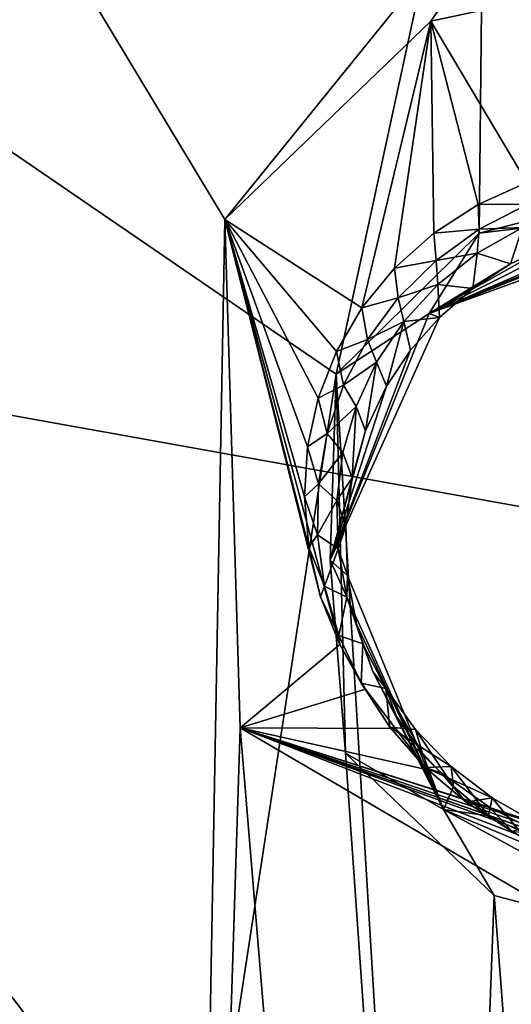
# Model space of a CAD drawing. Header units: millimetres. Extents: x -147 to 294, y -82 to 275.
# Tile 221 of 256: x 184.46 to 187.38, y 204.14 to 210. Entities that reach past the tile are written whole.
import ezdxf

# ---------------------------------------------------------------- set-up
doc = ezdxf.new("R2010")
doc.units = ezdxf.units.MM
doc.header["$LTSCALE"] = 67.506716
for name, color, linetype in [('1603', 7, 'CONTINUOUS'), ('2227', 7, 'CONTINUOUS'), ('2392', 7, 'CONTINUOUS'), ('2393', 7, 'CONTINUOUS'), ('2395', 7, 'CONTINUOUS'), ('2396', 7, 'CONTINUOUS'), ('2397', 7, 'CONTINUOUS'), ('601', 7, 'CONTINUOUS'), ('756', 7, 'CONTINUOUS'), ('841', 7, 'CONTINUOUS')]:
    doc.layers.add(name, color=color, linetype=linetype)

msp = doc.modelspace()

# ---------------------------------------------------------------- linework, layer by layer
at = {"layer": '1603', "linetype": 'CONTINUOUS'}
for points in [[(183.318, 212.72, -13.7473), (188.6016, 212.4236, -13.0319), (185.6756, 208.8086, -14.295), (183.318, 212.72, -13.7473)], [(184.0032, 194.8642, -18.1608), (183.318, 212.72, -13.7473), (185.4259, 195.0548, -17.8921), (184.0032, 194.8642, -18.1608)], [(185.4259, 195.0548, -17.8921), (183.318, 212.72, -13.7473), (185.6756, 208.8086, -14.295), (185.4259, 195.0548, -17.8921)], [(185.6756, 208.8086, -14.295), (188.6016, 212.4236, -13.0319), (186.9014, 209.9871, -13.8361), (185.6756, 208.8086, -14.295)], [(188.6016, 212.4236, -13.0319), (188.587, 210.348, -13.5165), (186.9014, 209.9871, -13.8361), (188.6016, 212.4236, -13.0319)], [(185.7667, 205.7855, -15.0167), (185.4259, 195.0548, -17.8921), (185.6756, 208.8086, -14.295), (185.7667, 205.7855, -15.0167)], [(186.3905, 198.29, -16.8642), (185.4259, 195.0548, -17.8921), (185.7667, 205.7855, -15.0167), (186.3905, 198.29, -16.8642)], [(188.4264, 204.2329, -15.0292), (186.3905, 198.29, -16.8642), (185.7667, 205.7855, -15.0167), (188.4264, 204.2329, -15.0292)], [(187.5427, 199.6267, -16.3442), (186.3905, 198.29, -16.8642), (188.4264, 204.2329, -15.0292), (187.5427, 199.6267, -16.3442)]]:
    msp.add_3dface(points, dxfattribs=at)
at = {"layer": '2227', "linetype": 'CONTINUOUS'}
for points in [[(179.7362, 212.4116, -12.0313), (184.2635, 194.3308, -15.855), (186.338, 207.8892, -12.0293), (179.7362, 212.4116, -12.0313)], [(187.2214, 211.971, -10.9452), (179.7362, 212.4116, -12.0313), (186.338, 207.8892, -12.0293), (187.2214, 211.971, -10.9452)], [(187.1882, 208.7259, -11.7084), (187.2214, 211.971, -10.9452), (186.338, 207.8892, -12.0293), (187.1882, 208.7259, -11.7084)], [(188.384, 209.0329, -11.4712), (187.2214, 211.971, -10.9452), (187.1882, 208.7259, -11.7084), (188.384, 209.0329, -11.4712)], [(194.6525, 211.5931, -10.1204), (187.2214, 211.971, -10.9452), (190.5129, 207.8482, -11.4796), (194.6525, 211.5931, -10.1204)], [(190.5129, 207.8482, -11.4796), (187.2214, 211.971, -10.9452), (189.6331, 208.7005, -11.3861), (190.5129, 207.8482, -11.4796)], [(189.6331, 208.7005, -11.3861), (187.2214, 211.971, -10.9452), (188.384, 209.0329, -11.4712), (189.6331, 208.7005, -11.3861)], [(184.2635, 194.3308, -15.855), (186.9895, 197.1329, -14.6883), (186.338, 207.8892, -12.0293), (184.2635, 194.3308, -15.855)], [(186.338, 207.8892, -12.0293), (186.9895, 197.1329, -14.6883), (186.3942, 205.6356, -12.5697), (186.338, 207.8892, -12.0293)], [(186.3942, 205.6356, -12.5697), (186.9895, 197.1329, -14.6883), (187.2769, 204.7905, -12.6546), (186.3942, 205.6356, -12.5697)], [(186.9895, 197.1329, -14.6883), (187.7738, 198.2753, -14.2725), (187.2769, 204.7905, -12.6546), (186.9895, 197.1329, -14.6883)], [(187.7738, 198.2753, -14.2725), (188.5179, 204.4616, -12.568), (187.2769, 204.7905, -12.6546), (187.7738, 198.2753, -14.2725)]]:
    msp.add_3dface(points, dxfattribs=at)
at = {"layer": '2392', "linetype": 'CONTINUOUS'}
for points in [[(188.384, 209.0329, -11.4712), (187.1882, 208.7259, -11.7084), (188.3972, 208.8686, -11.5734), (188.384, 209.0329, -11.4712)], [(188.3972, 208.8686, -11.5734), (187.1882, 208.7259, -11.7084), (186.891, 208.2487, -11.9645), (188.3972, 208.8686, -11.5734)], [(188.4012, 208.8464, -11.6043), (188.3972, 208.8686, -11.5734), (186.891, 208.2487, -11.9645), (188.4012, 208.8464, -11.6043)], [(188.4307, 208.8088, -11.8256), (188.4012, 208.8464, -11.6043), (186.891, 208.2487, -11.9645), (188.4307, 208.8088, -11.8256)], [(188.4307, 208.8088, -11.8256), (186.891, 208.2487, -11.9645), (188.1516, 208.7939, -11.8766), (188.4307, 208.8088, -11.8256)], [(188.1516, 208.7939, -11.8766), (186.891, 208.2487, -11.9645), (187.8796, 208.7439, -11.935), (188.1516, 208.7939, -11.8766)], [(187.8796, 208.7439, -11.935), (186.891, 208.2487, -11.9645), (187.619, 208.6599, -12), (187.8796, 208.7439, -11.935)], [(187.1882, 208.7259, -11.7084), (186.338, 207.8892, -12.0293), (186.891, 208.2487, -11.9645), (187.1882, 208.7259, -11.7084)], [(187.619, 208.6599, -12), (186.891, 208.2487, -11.9645), (187.3741, 208.5434, -12.0704), (187.619, 208.6599, -12)], [(187.3741, 208.5434, -12.0704), (186.891, 208.2487, -11.9645), (187.15, 208.3976, -12.1446), (187.3741, 208.5434, -12.0704)], [(187.15, 208.3976, -12.1446), (186.891, 208.2487, -11.9645), (186.9511, 208.2259, -12.2209), (187.15, 208.3976, -12.1446)], [(186.891, 208.2487, -11.9645), (186.338, 207.8892, -12.0293), (186.3023, 206.7823, -12.4194), (186.891, 208.2487, -11.9645)], [(186.891, 208.2487, -11.9645), (186.3023, 206.7823, -12.4194), (186.9511, 208.2259, -12.2209), (186.891, 208.2487, -11.9645)], [(186.9511, 208.2259, -12.2209), (186.3023, 206.7823, -12.4194), (186.7794, 208.0311, -12.2983), (186.9511, 208.2259, -12.2209)], [(186.7794, 208.0311, -12.2983), (186.3023, 206.7823, -12.4194), (186.6367, 207.8162, -12.3755), (186.7794, 208.0311, -12.2983)], [(186.338, 207.8892, -12.0293), (186.3942, 205.6356, -12.5697), (186.3023, 206.7823, -12.4194), (186.338, 207.8892, -12.0293)], [(186.6367, 207.8162, -12.3755), (186.3023, 206.7823, -12.4194), (186.5127, 207.5518, -12.4616), (186.6367, 207.8162, -12.3755)], [(186.5127, 207.5518, -12.4616), (186.3023, 206.7823, -12.4194), (186.4323, 207.273, -12.5436), (186.5127, 207.5518, -12.4616)], [(186.4323, 207.273, -12.5436), (186.3023, 206.7823, -12.4194), (186.3963, 206.9847, -12.6202), (186.4323, 207.273, -12.5436)], [(186.3963, 206.9847, -12.6202), (186.3023, 206.7823, -12.4194), (186.4051, 206.6927, -12.6899), (186.3963, 206.9847, -12.6202)], [(186.3023, 206.7823, -12.4194), (186.3942, 205.6356, -12.5697), (186.9762, 205.3009, -12.6697), (186.3023, 206.7823, -12.4194)], [(186.3023, 206.7823, -12.4194), (186.9762, 205.3009, -12.6697), (186.4051, 206.6927, -12.6899), (186.3023, 206.7823, -12.4194)], [(186.4051, 206.6927, -12.6899), (186.9762, 205.3009, -12.6697), (186.4585, 206.4035, -12.7512), (186.4051, 206.6927, -12.6899)], [(186.4585, 206.4035, -12.7512), (186.9762, 205.3009, -12.6697), (186.5561, 206.1221, -12.8029), (186.4585, 206.4035, -12.7512)], [(186.5561, 206.1221, -12.8029), (186.9762, 205.3009, -12.6697), (186.6964, 205.8541, -12.844), (186.5561, 206.1221, -12.8029)], [(186.6964, 205.8541, -12.844), (186.9762, 205.3009, -12.6697), (186.8516, 205.6364, -12.8703), (186.6964, 205.8541, -12.844)], [(186.3942, 205.6356, -12.5697), (187.2769, 204.7905, -12.6546), (186.9762, 205.3009, -12.6697), (186.3942, 205.6356, -12.5697)], [(186.8516, 205.6364, -12.8703), (186.9762, 205.3009, -12.6697), (187.0345, 205.4384, -12.8871), (186.8516, 205.6364, -12.8703)], [(187.0345, 205.4384, -12.8871), (186.9762, 205.3009, -12.6697), (187.2437, 205.2626, -12.8942), (187.0345, 205.4384, -12.8871)], [(187.2769, 204.7905, -12.6546), (188.5179, 204.4616, -12.568), (186.9762, 205.3009, -12.6697), (187.2769, 204.7905, -12.6546)], [(188.5179, 204.4616, -12.568), (188.5204, 204.6521, -12.5832), (186.9762, 205.3009, -12.6697), (188.5179, 204.4616, -12.568)], [(186.9762, 205.3009, -12.6697), (188.5204, 204.6521, -12.5832), (187.2437, 205.2626, -12.8942), (186.9762, 205.3009, -12.6697)], [(187.2437, 205.2626, -12.8942), (188.5204, 204.6521, -12.5832), (187.4764, 205.1122, -12.8913), (187.2437, 205.2626, -12.8942)]]:
    msp.add_3dface(points, dxfattribs=at)
at = {"layer": '2393', "linetype": 'CONTINUOUS'}
for points in [[(187.4452, 208.7608, -12.7016), (187.3741, 208.5434, -12.0704), (187.1765, 208.6078, -12.7758), (187.4452, 208.7608, -12.7016)], [(187.619, 208.6599, -12), (187.3741, 208.5434, -12.0704), (187.4452, 208.7608, -12.7016), (187.619, 208.6599, -12)], [(187.1765, 208.6078, -12.7758), (187.15, 208.3976, -12.1446), (186.9418, 208.4209, -12.8537), (187.1765, 208.6078, -12.7758)], [(187.3741, 208.5434, -12.0704), (187.15, 208.3976, -12.1446), (187.1765, 208.6078, -12.7758), (187.3741, 208.5434, -12.0704)], [(186.9418, 208.4209, -12.8537), (186.9511, 208.2259, -12.2209), (186.7401, 208.2017, -12.935), (186.9418, 208.4209, -12.8537)], [(187.15, 208.3976, -12.1446), (186.9511, 208.2259, -12.2209), (186.9418, 208.4209, -12.8537), (187.15, 208.3976, -12.1446)], [(186.9511, 208.2259, -12.2209), (186.7794, 208.0311, -12.2983), (186.7401, 208.2017, -12.935), (186.9511, 208.2259, -12.2209)], [(186.7401, 208.2017, -12.935), (186.6367, 207.8162, -12.3755), (186.5785, 207.9602, -13.0161), (186.7401, 208.2017, -12.935)], [(186.7794, 208.0311, -12.2983), (186.6367, 207.8162, -12.3755), (186.7401, 208.2017, -12.935), (186.7794, 208.0311, -12.2983)], [(186.5785, 207.9602, -13.0161), (186.5127, 207.5518, -12.4616), (186.4563, 207.6967, -13.0972), (186.5785, 207.9602, -13.0161)], [(186.6367, 207.8162, -12.3755), (186.5127, 207.5518, -12.4616), (186.5785, 207.9602, -13.0161), (186.6367, 207.8162, -12.3755)], [(186.4563, 207.6967, -13.0972), (186.4323, 207.273, -12.5436), (186.3774, 207.4224, -13.1749), (186.4563, 207.6967, -13.0972)], [(186.5127, 207.5518, -12.4616), (186.4323, 207.273, -12.5436), (186.4563, 207.6967, -13.0972), (186.5127, 207.5518, -12.4616)], [(186.3774, 207.4224, -13.1749), (186.4323, 207.273, -12.5436), (186.3416, 207.137, -13.2493), (186.3774, 207.4224, -13.1749)], [(186.4323, 207.273, -12.5436), (186.3963, 206.9847, -12.6202), (186.3416, 207.137, -13.2493), (186.4323, 207.273, -12.5436)], [(186.3416, 207.137, -13.2493), (186.3963, 206.9847, -12.6202), (186.3496, 206.8507, -13.3178), (186.3416, 207.137, -13.2493)], [(186.3963, 206.9847, -12.6202), (186.4051, 206.6927, -12.6899), (186.3496, 206.8507, -13.3178), (186.3963, 206.9847, -12.6202)], [(186.3496, 206.8507, -13.3178), (186.4051, 206.6927, -12.6899), (186.4016, 206.5631, -13.3806), (186.3496, 206.8507, -13.3178)], [(186.4051, 206.6927, -12.6899), (186.4585, 206.4035, -12.7512), (186.4016, 206.5631, -13.3806), (186.4051, 206.6927, -12.6899)], [(186.4016, 206.5631, -13.3806), (186.4585, 206.4035, -12.7512), (186.4962, 206.2865, -13.4347), (186.4016, 206.5631, -13.3806)], [(186.4585, 206.4035, -12.7512), (186.5561, 206.1221, -12.8029), (186.4962, 206.2865, -13.4347), (186.4585, 206.4035, -12.7512)], [(186.4962, 206.2865, -13.4347), (186.5561, 206.1221, -12.8029), (186.6338, 206.0207, -13.4803), (186.4962, 206.2865, -13.4347)], [(186.5561, 206.1221, -12.8029), (186.6964, 205.8541, -12.844), (186.6338, 206.0207, -13.4803), (186.5561, 206.1221, -12.8029)], [(186.6964, 205.8541, -12.844), (186.8516, 205.6364, -12.8703), (186.6338, 206.0207, -13.4803), (186.6964, 205.8541, -12.844)], [(186.6338, 206.0207, -13.4803), (186.8516, 205.6364, -12.8703), (186.809, 205.7774, -13.5153), (186.6338, 206.0207, -13.4803)], [(186.8516, 205.6364, -12.8703), (187.0345, 205.4384, -12.8871), (186.809, 205.7774, -13.5153), (186.8516, 205.6364, -12.8703)], [(186.809, 205.7774, -13.5153), (187.0345, 205.4384, -12.8871), (187.0223, 205.5575, -13.5395), (186.809, 205.7774, -13.5153)], [(187.0345, 205.4384, -12.8871), (187.2437, 205.2626, -12.8942), (187.0223, 205.5575, -13.5395), (187.0345, 205.4384, -12.8871)], [(187.0223, 205.5575, -13.5395), (187.2437, 205.2626, -12.8942), (187.2658, 205.3696, -13.5519), (187.0223, 205.5575, -13.5395)], [(187.2437, 205.2626, -12.8942), (187.4764, 205.1122, -12.8913), (187.2658, 205.3696, -13.5519), (187.2437, 205.2626, -12.8942)], [(187.2658, 205.3696, -13.5519), (187.4764, 205.1122, -12.8913), (187.5391, 205.2148, -13.5524), (187.2658, 205.3696, -13.5519)]]:
    msp.add_3dface(points, dxfattribs=at)
at = {"layer": '2395', "linetype": 'CONTINUOUS'}
for points in [[(187.4765, 208.8986, -12.6644), (187.4452, 208.7608, -12.7016), (187.1882, 208.7501, -12.7402), (187.4765, 208.8986, -12.6644)], [(187.1882, 208.7501, -12.7402), (187.1765, 208.6078, -12.7758), (186.9313, 208.5639, -12.8209), (187.1882, 208.7501, -12.7402)], [(187.4452, 208.7608, -12.7016), (187.1765, 208.6078, -12.7758), (187.1882, 208.7501, -12.7402), (187.4452, 208.7608, -12.7016)], [(187.1765, 208.6078, -12.7758), (186.9418, 208.4209, -12.8537), (186.9313, 208.5639, -12.8209), (187.1765, 208.6078, -12.7758)], [(186.9313, 208.5639, -12.8209), (186.9418, 208.4209, -12.8537), (186.7069, 208.3418, -12.9061), (186.9313, 208.5639, -12.8209)], [(186.9418, 208.4209, -12.8537), (186.7401, 208.2017, -12.935), (186.7069, 208.3418, -12.9061), (186.9418, 208.4209, -12.8537)], [(186.7069, 208.3418, -12.9061), (186.7401, 208.2017, -12.935), (186.524, 208.0946, -12.9917), (186.7069, 208.3418, -12.9061)], [(186.7401, 208.2017, -12.935), (186.5785, 207.9602, -13.0161), (186.524, 208.0946, -12.9917), (186.7401, 208.2017, -12.935)], [(186.524, 208.0946, -12.9917), (186.5785, 207.9602, -13.0161), (186.3818, 207.8223, -13.0777), (186.524, 208.0946, -12.9917)], [(186.5785, 207.9602, -13.0161), (186.4563, 207.6967, -13.0972), (186.3818, 207.8223, -13.0777), (186.5785, 207.9602, -13.0161)], [(186.3818, 207.8223, -13.0777), (186.4563, 207.6967, -13.0972), (186.285, 207.5362, -13.1607), (186.3818, 207.8223, -13.0777)], [(186.4563, 207.6967, -13.0972), (186.3774, 207.4224, -13.1749), (186.285, 207.5362, -13.1607), (186.4563, 207.6967, -13.0972)], [(186.285, 207.5362, -13.1607), (186.3774, 207.4224, -13.1749), (186.2332, 207.2362, -13.2409), (186.285, 207.5362, -13.1607)], [(186.3774, 207.4224, -13.1749), (186.3416, 207.137, -13.2493), (186.2332, 207.2362, -13.2409), (186.3774, 207.4224, -13.1749)], [(186.2332, 207.2362, -13.2409), (186.3416, 207.137, -13.2493), (186.2278, 206.934, -13.3152), (186.2332, 207.2362, -13.2409)], [(186.3416, 207.137, -13.2493), (186.3496, 206.8507, -13.3178), (186.2278, 206.934, -13.3152), (186.3416, 207.137, -13.2493)], [(186.2278, 206.934, -13.3152), (186.3496, 206.8507, -13.3178), (186.2688, 206.6293, -13.3836), (186.2278, 206.934, -13.3152)], [(186.3496, 206.8507, -13.3178), (186.4016, 206.5631, -13.3806), (186.2688, 206.6293, -13.3836), (186.3496, 206.8507, -13.3178)], [(186.2688, 206.6293, -13.3836), (186.4016, 206.5631, -13.3806), (186.3546, 206.3352, -13.4431), (186.2688, 206.6293, -13.3836)], [(186.4016, 206.5631, -13.3806), (186.4962, 206.2865, -13.4347), (186.3546, 206.3352, -13.4431), (186.4016, 206.5631, -13.3806)], [(186.3546, 206.3352, -13.4431), (186.4962, 206.2865, -13.4347), (186.4857, 206.0518, -13.4939), (186.3546, 206.3352, -13.4431)], [(186.4962, 206.2865, -13.4347), (186.6338, 206.0207, -13.4803), (186.4857, 206.0518, -13.4939), (186.4962, 206.2865, -13.4347)], [(186.4857, 206.0518, -13.4939), (186.6338, 206.0207, -13.4803), (186.6565, 205.7903, -13.5339), (186.4857, 206.0518, -13.4939)], [(186.6338, 206.0207, -13.4803), (186.809, 205.7774, -13.5153), (186.6565, 205.7903, -13.5339), (186.6338, 206.0207, -13.4803)], [(186.809, 205.7774, -13.5153), (187.0223, 205.5575, -13.5395), (186.6565, 205.7903, -13.5339), (186.809, 205.7774, -13.5153)], [(186.6565, 205.7903, -13.5339), (187.0223, 205.5575, -13.5395), (186.8674, 205.5514, -13.5629), (186.6565, 205.7903, -13.5339)], [(187.0223, 205.5575, -13.5395), (187.2658, 205.3696, -13.5519), (186.8674, 205.5514, -13.5629), (187.0223, 205.5575, -13.5395)], [(186.8674, 205.5514, -13.5629), (187.2658, 205.3696, -13.5519), (187.1104, 205.3442, -13.58), (186.8674, 205.5514, -13.5629)], [(187.2658, 205.3696, -13.5519), (187.5391, 205.2148, -13.5524), (187.1104, 205.3442, -13.58), (187.2658, 205.3696, -13.5519)], [(187.1104, 205.3442, -13.58), (187.5391, 205.2148, -13.5524), (187.3832, 205.1703, -13.5851), (187.1104, 205.3442, -13.58)]]:
    msp.add_3dface(points, dxfattribs=at)
at = {"layer": '2396', "linetype": 'CONTINUOUS'}
for points in [[(187.4716, 209.0271, -13.074), (187.4765, 208.8986, -12.6644), (187.1819, 208.897, -13.178), (187.4716, 209.0271, -13.074)], [(187.1819, 208.897, -13.178), (187.1882, 208.7501, -12.7402), (186.9174, 208.7261, -13.2852), (187.1819, 208.897, -13.178)], [(187.4765, 208.8986, -12.6644), (187.1882, 208.7501, -12.7402), (187.1819, 208.897, -13.178), (187.4765, 208.8986, -12.6644)], [(187.1882, 208.7501, -12.7402), (186.9313, 208.5639, -12.8209), (186.9174, 208.7261, -13.2852), (187.1882, 208.7501, -12.7402)], [(186.9174, 208.7261, -13.2852), (186.9313, 208.5639, -12.8209), (186.685, 208.5185, -13.3938), (186.9174, 208.7261, -13.2852)], [(186.685, 208.5185, -13.3938), (186.7069, 208.3418, -12.9061), (186.4913, 208.282, -13.4998), (186.685, 208.5185, -13.3938)], [(186.9313, 208.5639, -12.8209), (186.7069, 208.3418, -12.9061), (186.685, 208.5185, -13.3938), (186.9313, 208.5639, -12.8209)], [(186.7069, 208.3418, -12.9061), (186.524, 208.0946, -12.9917), (186.4913, 208.282, -13.4998), (186.7069, 208.3418, -12.9061)], [(186.4913, 208.282, -13.4998), (186.524, 208.0946, -12.9917), (186.3399, 208.0231, -13.6012), (186.4913, 208.282, -13.4998)], [(186.524, 208.0946, -12.9917), (186.3818, 207.8223, -13.0777), (186.3399, 208.0231, -13.6012), (186.524, 208.0946, -12.9917)], [(186.3399, 208.0231, -13.6012), (186.3818, 207.8223, -13.0777), (186.2318, 207.7464, -13.6962), (186.3399, 208.0231, -13.6012)], [(186.3818, 207.8223, -13.0777), (186.285, 207.5362, -13.1607), (186.2318, 207.7464, -13.6962), (186.3818, 207.8223, -13.0777)], [(186.2318, 207.7464, -13.6962), (186.285, 207.5362, -13.1607), (186.1681, 207.4573, -13.7836), (186.2318, 207.7464, -13.6962)], [(186.285, 207.5362, -13.1607), (186.2332, 207.2362, -13.2409), (186.1681, 207.4573, -13.7836), (186.285, 207.5362, -13.1607)], [(186.1681, 207.4573, -13.7836), (186.2332, 207.2362, -13.2409), (186.1491, 207.1603, -13.8615), (186.1681, 207.4573, -13.7836)], [(186.2332, 207.2362, -13.2409), (186.2278, 206.934, -13.3152), (186.1491, 207.1603, -13.8615), (186.2332, 207.2362, -13.2409)], [(186.1491, 207.1603, -13.8615), (186.2278, 206.934, -13.3152), (186.1752, 206.8604, -13.928), (186.1491, 207.1603, -13.8615)], [(186.2278, 206.934, -13.3152), (186.2688, 206.6293, -13.3836), (186.1752, 206.8604, -13.928), (186.2278, 206.934, -13.3152)], [(186.1752, 206.8604, -13.928), (186.2688, 206.6293, -13.3836), (186.2458, 206.5659, -13.982), (186.1752, 206.8604, -13.928)], [(186.2688, 206.6293, -13.3836), (186.3546, 206.3352, -13.4431), (186.2458, 206.5659, -13.982), (186.2688, 206.6293, -13.3836)], [(186.2458, 206.5659, -13.982), (186.3546, 206.3352, -13.4431), (186.3595, 206.2813, -14.0233), (186.2458, 206.5659, -13.982)], [(186.3546, 206.3352, -13.4431), (186.4857, 206.0518, -13.4939), (186.3595, 206.2813, -14.0233), (186.3546, 206.3352, -13.4431)], [(186.3595, 206.2813, -14.0233), (186.4857, 206.0518, -13.4939), (186.5119, 206.0157, -14.0508), (186.3595, 206.2813, -14.0233)], [(186.4857, 206.0518, -13.4939), (186.6565, 205.7903, -13.5339), (186.5119, 206.0157, -14.0508), (186.4857, 206.0518, -13.4939)], [(186.5119, 206.0157, -14.0508), (186.6565, 205.7903, -13.5339), (186.6913, 205.7818, -14.0643), (186.5119, 206.0157, -14.0508)], [(186.6565, 205.7903, -13.5339), (186.8674, 205.5514, -13.5629), (186.6913, 205.7818, -14.0643), (186.6565, 205.7903, -13.5339)], [(186.6913, 205.7818, -14.0643), (186.8674, 205.5514, -13.5629), (186.9614, 205.5189, -14.0625), (186.6913, 205.7818, -14.0643)], [(186.8674, 205.5514, -13.5629), (187.1104, 205.3442, -13.58), (186.9614, 205.5189, -14.0625), (186.8674, 205.5514, -13.5629)], [(186.9614, 205.5189, -14.0625), (187.1104, 205.3442, -13.58), (187.2491, 205.3143, -14.0421), (186.9614, 205.5189, -14.0625)], [(187.1104, 205.3442, -13.58), (187.3832, 205.1703, -13.5851), (187.2491, 205.3143, -14.0421), (187.1104, 205.3442, -13.58)], [(187.2491, 205.3143, -14.0421), (187.3832, 205.1703, -13.5851), (187.5458, 205.1609, -14.0071), (187.2491, 205.3143, -14.0421)]]:
    msp.add_3dface(points, dxfattribs=at)
at = {"layer": '2397', "linetype": 'CONTINUOUS'}
for points in [[(186.9014, 209.9871, -13.8361), (188.587, 210.348, -13.5165), (187.4716, 209.0271, -13.074), (186.9014, 209.9871, -13.8361)], [(185.6756, 208.8086, -14.295), (186.9014, 209.9871, -13.8361), (186.4913, 208.282, -13.4998), (185.6756, 208.8086, -14.295)], [(186.9014, 209.9871, -13.8361), (186.685, 208.5185, -13.3938), (186.4913, 208.282, -13.4998), (186.9014, 209.9871, -13.8361)], [(186.9014, 209.9871, -13.8361), (186.9174, 208.7261, -13.2852), (186.685, 208.5185, -13.3938), (186.9014, 209.9871, -13.8361)], [(186.9014, 209.9871, -13.8361), (187.4716, 209.0271, -13.074), (187.1819, 208.897, -13.178), (186.9014, 209.9871, -13.8361)], [(186.9014, 209.9871, -13.8361), (187.1819, 208.897, -13.178), (186.9174, 208.7261, -13.2852), (186.9014, 209.9871, -13.8361)], [(185.7667, 205.7855, -15.0167), (185.6756, 208.8086, -14.295), (186.3595, 206.2813, -14.0233), (185.7667, 205.7855, -15.0167)], [(185.6756, 208.8086, -14.295), (186.4913, 208.282, -13.4998), (186.3399, 208.0231, -13.6012), (185.6756, 208.8086, -14.295)], [(185.6756, 208.8086, -14.295), (186.3399, 208.0231, -13.6012), (186.2318, 207.7464, -13.6962), (185.6756, 208.8086, -14.295)], [(185.6756, 208.8086, -14.295), (186.2318, 207.7464, -13.6962), (186.1681, 207.4573, -13.7836), (185.6756, 208.8086, -14.295)], [(185.6756, 208.8086, -14.295), (186.1681, 207.4573, -13.7836), (186.1491, 207.1603, -13.8615), (185.6756, 208.8086, -14.295)], [(185.6756, 208.8086, -14.295), (186.1491, 207.1603, -13.8615), (186.1752, 206.8604, -13.928), (185.6756, 208.8086, -14.295)], [(185.6756, 208.8086, -14.295), (186.1752, 206.8604, -13.928), (186.2458, 206.5659, -13.982), (185.6756, 208.8086, -14.295)], [(185.6756, 208.8086, -14.295), (186.2458, 206.5659, -13.982), (186.3595, 206.2813, -14.0233), (185.6756, 208.8086, -14.295)], [(185.7667, 205.7855, -15.0167), (186.3595, 206.2813, -14.0233), (186.5119, 206.0157, -14.0508), (185.7667, 205.7855, -15.0167)], [(185.7667, 205.7855, -15.0167), (186.5119, 206.0157, -14.0508), (186.6913, 205.7818, -14.0643), (185.7667, 205.7855, -15.0167)], [(188.4264, 204.2329, -15.0292), (185.7667, 205.7855, -15.0167), (188.4133, 204.7671, -14.6863), (188.4264, 204.2329, -15.0292)], [(185.7667, 205.7855, -15.0167), (186.6913, 205.7818, -14.0643), (186.9614, 205.5189, -14.0625), (185.7667, 205.7855, -15.0167)], [(185.7667, 205.7855, -15.0167), (186.9614, 205.5189, -14.0625), (187.2491, 205.3143, -14.0421), (185.7667, 205.7855, -15.0167)], [(185.7667, 205.7855, -15.0167), (187.2491, 205.3143, -14.0421), (187.5458, 205.1609, -14.0071), (185.7667, 205.7855, -15.0167)], [(185.7667, 205.7855, -15.0167), (187.5458, 205.1609, -14.0071), (187.8469, 205.0536, -13.9598), (185.7667, 205.7855, -15.0167)], [(185.7667, 205.7855, -15.0167), (187.8469, 205.0536, -13.9598), (188.1085, 204.9949, -13.9109), (185.7667, 205.7855, -15.0167)], [(185.7667, 205.7855, -15.0167), (188.1085, 204.9949, -13.9109), (188.3245, 204.9689, -13.8651), (185.7667, 205.7855, -15.0167)], [(185.7667, 205.7855, -15.0167), (188.3245, 204.9689, -13.8651), (188.4065, 204.827, -14.6039), (185.7667, 205.7855, -15.0167)], [(188.4133, 204.7671, -14.6863), (185.7667, 205.7855, -15.0167), (188.4065, 204.827, -14.6039), (188.4133, 204.7671, -14.6863)]]:
    msp.add_3dface(points, dxfattribs=at)
at = {"layer": '601', "linetype": 'CONTINUOUS'}
msp.add_3dface([(185.0229, 186.5877, -35.0661), (177.4701, 208.8882, -28.9701), (184.028, 188.2825, -34.4717), (185.0229, 186.5877, -35.0661)], dxfattribs=at)
at = {"layer": '756', "linetype": 'CONTINUOUS'}
for points in [[(175.102, 216.4034, -28.5238), (203.7495, 217.597, -36.6176), (192.022, 194.1991, -38.7813), (175.102, 216.4034, -28.5238)], [(178.087, 188.6572, -35.4309), (175.102, 216.4034, -28.5238), (192.022, 194.1991, -38.7813), (178.087, 188.6572, -35.4309)]]:
    msp.add_3dface(points, dxfattribs=at)
at = {"layer": '841', "linetype": 'CONTINUOUS'}
for points in [[(180.0209, 232.0505, -23.733), (177.4701, 208.8882, -28.9701), (204.8363, 217.3552, -35.3042), (180.0209, 232.0505, -23.733)], [(204.8363, 217.3552, -35.3042), (177.4701, 208.8882, -28.9701), (208.1938, 203.3747, -38.9809), (204.8363, 217.3552, -35.3042)], [(177.4701, 208.8882, -28.9701), (185.0229, 186.5877, -35.0661), (208.1938, 203.3747, -38.9809), (177.4701, 208.8882, -28.9701)]]:
    msp.add_3dface(points, dxfattribs=at)

doc.saveas('drawing.dxf')
